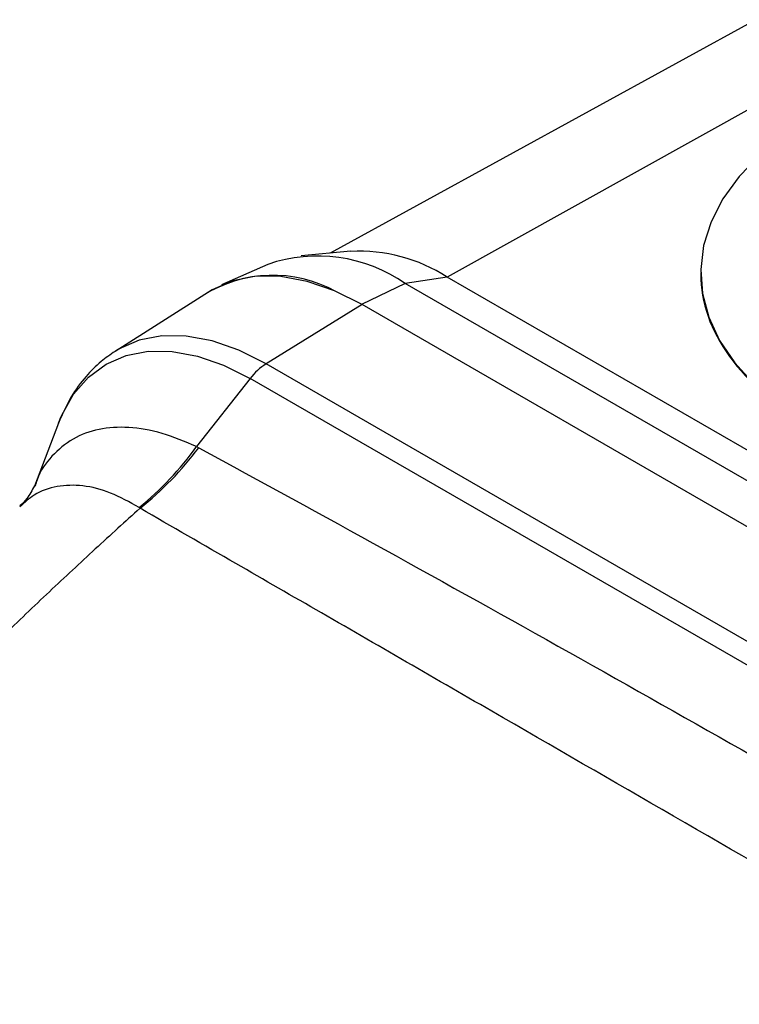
# Model space of a CAD drawing. Header units: millimetres. Extents: x 25 to 1092, y 25 to 838.
# Tile 32 of 46: x 958 to 989, y 744 to 786. Entities that reach past the tile are written whole.
import ezdxf

# ---------------------------------------------------------------- set-up
doc = ezdxf.new("R2010")
doc.units = ezdxf.units.MM
doc.header["$LTSCALE"] = 4

msp = doc.modelspace()

# ---------------------------------------------------------------- linework, layer by layer
for p, q in [((996.632, 790.316), (971.377, 776.448)), ((1002.046, 789.734), (976.372, 775.431)), ((972.262, 776.529), (970.146, 776.335)), ((968.723, 775.973), (966.754, 775.101)), ((976.372, 775.431), (974.583, 775.15)), ((1038.951, 739.305), (976.372, 775.431)), ((987.175, 775.631), (987.175, 775.558)), ((974.583, 775.15), (972.724, 774.265)), ((1037.162, 739.024), (974.583, 775.15)), ((966.195, 774.793), (962.212, 772.261)), ((972.742, 774.255), (968.655, 771.731)), ((1035.28, 738.152), (972.742, 774.255)), ((1031.194, 735.628), (968.655, 771.731)), ((967.976, 771.106), (965.691, 768.201)), ((1030.515, 735.004), (967.976, 771.106)), ((959.799, 769.198), (959.902, 769.451)), ((959.799, 769.198), (958.775, 766.517)), ((965.691, 768.201), (965.782, 768.153)), ((963.278, 765.571), (963.237, 765.598))]:
    msp.add_line(p, q)
at = {"flags": 128}
for points in [[(989.681, 780.616), (988.814, 779.72), (988.123, 778.775), (987.616, 777.792), (987.299, 776.783), (987.177, 775.759), (987.25, 774.734), (987.519, 773.72), (987.979, 772.729), (988.625, 771.774), (989.449, 770.865)], [(972.742, 774.255), (971.562, 774.846), (970.402, 775.249), (969.283, 775.457), (968.223, 775.465), (967.24, 775.274), (966.351, 774.887), (966.195, 774.793)], [(968.655, 771.731), (967.494, 772.313), (966.353, 772.71), (965.251, 772.914), (964.207, 772.922), (963.24, 772.734), (962.365, 772.353), (962.211, 772.26)], [(959.902, 769.451), (959.944, 769.546), (960.447, 770.433), (961.079, 771.16), (961.828, 771.715), (962.683, 772.087), (963.629, 772.271), (964.649, 772.263), (965.726, 772.063), (966.841, 771.676), (967.976, 771.106)]]:
    msp.add_lwpolyline(points, dxfattribs=at)
for centre, radius, start, end in [((972.606, 769.574), 6.963, 57.2618, 92.8394), ((970.847, 769.819), 6.51, 54.9757, 109.042), ((968.942, 769.926), 5.581, 61.2389, 122.1945), ((970.099, 769.479), 2.675, 122.6661, 142.5213), ((954.342, 776.44), 14.024, 309.3645, 324.0192), ((954.493, 776.598), 14.099, 308.5451, 323.2006)]:
    msp.add_arc(centre, radius, start, end)
msp.add_ellipse((1003.304, 775.395), major_axis=(16.128, -0.24), ratio=0.567125, start_param=3.150019, end_param=3.935417)
for points, knots in [([(962.211, 772.26), (962.009, 772.12), (961.561, 771.81), (960.928, 771.173), (960.289, 770.316), (959.968, 769.583), (959.798, 769.195)], [0, 0, 0, 0, 0.189947, 0.422229, 0.693907, 1, 1, 1, 1]), ([(965.691, 768.201), (965.195, 768.409), (964.194, 768.83), (962.787, 769.066), (961.501, 768.989), (960.383, 768.579), (959.505, 767.83), (958.974, 767.118), (958.83, 766.603), (958.804, 766.509)], [0, 0, 0, 0, 0.15925, 0.321844, 0.481421, 0.643251, 0.805972, 0.96459, 1, 1, 1, 1]), ([(965.782, 768.153), (971.073, 765.274), (976.338, 762.361), (986.822, 756.476), (992.041, 753.504), (1002.435, 747.504), (1007.61, 744.475), (1017.913, 738.36), (1023.041, 735.273), (1028.142, 732.153)], [0, 0, 0, 0, 0.25, 0.25, 0.5, 0.5, 0.75, 0.75, 1, 1, 1, 1]), ([(958.778, 766.523), (958.676, 766.332), (958.493, 765.99), (958.259, 765.772), (958.155, 765.676)], [0, 0, 0, 0, 0.559625, 1, 1, 1, 1]), ([(963.237, 765.598), (962.83, 765.827), (962.018, 766.284), (960.832, 766.577), (959.73, 766.545), (958.816, 766.241), (958.355, 765.815), (958.161, 765.636)], [0, 0, 0, 0, 0.212721, 0.425047, 0.635466, 0.846896, 1, 1, 1, 1]), ([(963.278, 765.571), (962.962, 765.286), (962.325, 764.712), (961.366, 763.833), (960.393, 762.932), (959.408, 762.009), (958.411, 761.062), (957.401, 760.091), (956.38, 759.096), (954.448, 757.194), (951.509, 754.215), (948.323, 750.844), (945.718, 747.999), (943.186, 745.178), (940.785, 742.421), (938.296, 739.487), (936.57, 737.417), (934.932, 735.413), (933.706, 733.896), (932.966, 732.968), (932.633, 732.551)], [0, 0, 0, 0, 0.029565, 0.059613, 0.090144, 0.121158, 0.152656, 0.184636, 0.217101, 0.250049, 0.369285, 0.500098, 0.560304, 0.625134, 0.750118, 0.799523, 0.875042, 0.924265, 0.965919, 1, 1, 1, 1]), ([(1025.524, 729.637), (1024.146, 730.433), (1021.535, 731.941), (1016.316, 734.952), (1007.266, 740.174), (994.269, 747.673), (981.329, 755.147), (972.37, 760.322), (967.214, 763.299), (964.638, 764.786), (963.278, 765.571)], [0, 0, 0, 0, 0.066, 0.125, 0.25, 0.5, 0.75, 0.875, 0.934, 1, 1, 1, 1])]:
    msp.add_open_spline(points, degree=3, knots=knots)

doc.saveas('drawing.dxf')
